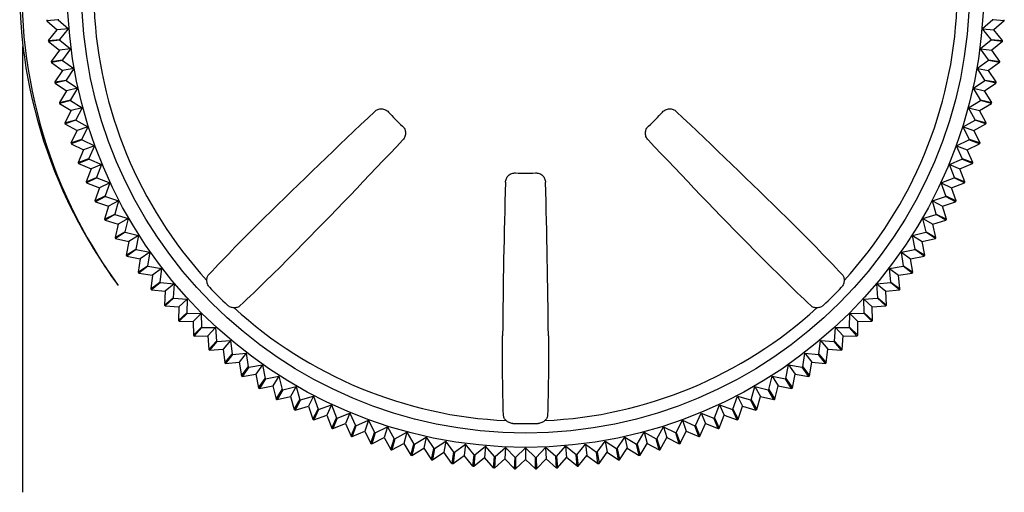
# Model space of a CAD drawing. Header units: millimetres. Extents: x 61 to 724, y -143 to 571.
# Tile 21 of 28: x 311 to 331, y 233 to 243. Entities that reach past the tile are written whole.
import ezdxf

# ---------------------------------------------------------------- set-up
doc = ezdxf.new("R2010")
doc.units = ezdxf.units.MM
doc.layers.add('11', color=2, linetype='CONTINUOUS')

msp = doc.modelspace()

# ---------------------------------------------------------------- linework, layer by layer
at = {"layer": '11'}
for p, q in [((311.772, 242.978), (311.536, 242.957)), ((311.772, 242.978), (311.988, 242.789)), ((331.255, 242.978), (331.04, 242.789)), ((331.492, 242.957), (331.255, 242.978)), ((311.536, 242.957), (311.751, 242.768)), ((311.572, 242.544), (311.751, 242.768)), ((311.988, 242.789), (311.751, 242.768)), ((311.808, 242.565), (311.988, 242.789)), ((331.04, 242.789), (331.276, 242.768)), ((331.219, 242.565), (331.04, 242.789)), ((331.492, 242.957), (331.276, 242.768)), ((331.455, 242.544), (331.276, 242.768)), ((311.572, 242.544), (311.808, 242.565)), ((331.219, 242.565), (331.455, 242.544)), ((311.04, 233.138), (311.04, 242.422)), ((311.81, 242.553), (311.574, 242.522)), ((311.574, 242.522), (311.798, 242.343)), ((312.033, 242.374), (311.798, 242.343)), ((311.81, 242.553), (312.033, 242.374)), ((312.033, 242.374), (311.864, 242.143)), ((331.218, 242.553), (330.994, 242.374)), ((330.994, 242.374), (331.23, 242.343)), ((331.164, 242.143), (330.994, 242.374)), ((331.453, 242.522), (331.218, 242.553)), ((331.453, 242.522), (331.23, 242.343)), ((311.798, 242.343), (311.628, 242.112)), ((331.399, 242.112), (331.23, 242.343)), ((311.628, 242.112), (311.864, 242.143)), ((311.866, 242.131), (311.632, 242.09)), ((311.632, 242.09), (311.863, 241.92)), ((311.632, 242.09), (311.632, 242.09)), ((312.097, 241.962), (311.863, 241.92)), ((311.866, 242.131), (312.097, 241.962)), ((312.097, 241.962), (311.937, 241.723)), ((331.162, 242.131), (330.931, 241.962)), ((330.931, 241.962), (331.165, 241.92)), ((331.09, 241.723), (330.931, 241.962)), ((331.395, 242.09), (331.162, 242.131)), ((331.164, 242.143), (331.399, 242.112)), ((331.396, 242.09), (331.165, 241.92)), ((331.396, 242.09), (331.395, 242.09)), ((311.863, 241.92), (311.704, 241.682)), ((331.324, 241.682), (331.165, 241.92)), ((311.704, 241.682), (311.937, 241.723)), ((311.94, 241.712), (311.708, 241.66)), ((311.708, 241.66), (311.946, 241.501)), ((311.708, 241.66), (311.708, 241.66)), ((311.94, 241.712), (312.178, 241.552)), ((312.178, 241.552), (311.946, 241.501)), ((312.178, 241.552), (312.029, 241.307)), ((330.849, 241.552), (331.088, 241.712)), ((330.849, 241.552), (331.081, 241.501)), ((330.998, 241.307), (330.849, 241.552)), ((331.081, 241.501), (331.319, 241.66)), ((331.319, 241.66), (331.088, 241.712)), ((331.09, 241.723), (331.324, 241.682)), ((331.319, 241.66), (331.319, 241.66)), ((311.946, 241.501), (311.798, 241.256)), ((331.23, 241.256), (331.081, 241.501)), ((311.798, 241.256), (312.029, 241.307)), ((312.032, 241.296), (311.803, 241.235)), ((311.803, 241.235), (311.803, 241.234)), ((311.803, 241.234), (312.048, 241.086)), ((312.032, 241.296), (312.277, 241.147)), ((312.277, 241.147), (312.048, 241.086)), ((312.277, 241.147), (312.139, 240.896)), ((330.75, 241.147), (330.995, 241.296)), ((330.75, 241.147), (330.979, 241.086)), ((330.888, 240.896), (330.75, 241.147)), ((330.979, 241.086), (331.224, 241.234)), ((331.224, 241.235), (330.995, 241.296)), ((330.998, 241.307), (331.23, 241.256)), ((331.224, 241.234), (331.224, 241.235)), ((312.048, 241.086), (311.91, 240.834)), ((331.117, 240.834), (330.979, 241.086)), ((311.91, 240.834), (312.139, 240.896)), ((311.916, 240.813), (312.168, 240.675)), ((311.917, 240.813), (311.916, 240.813)), ((312.143, 240.885), (311.917, 240.813)), ((312.143, 240.885), (312.394, 240.747)), ((312.394, 240.747), (312.168, 240.675)), ((312.394, 240.747), (312.267, 240.49)), ((330.633, 240.747), (330.885, 240.885)), ((330.633, 240.747), (330.86, 240.675)), ((330.76, 240.49), (330.633, 240.747)), ((330.86, 240.675), (331.111, 240.813)), ((331.111, 240.813), (330.885, 240.885)), ((330.888, 240.896), (331.117, 240.834)), ((331.111, 240.813), (331.111, 240.813)), ((312.168, 240.675), (312.041, 240.418)), ((330.987, 240.418), (330.86, 240.675)), ((312.041, 240.418), (312.267, 240.49)), ((312.271, 240.478), (312.048, 240.397)), ((312.048, 240.397), (312.305, 240.27)), ((312.048, 240.397), (312.048, 240.397)), ((312.271, 240.478), (312.528, 240.352)), ((312.528, 240.352), (312.305, 240.27)), ((312.528, 240.352), (312.413, 240.089)), ((330.499, 240.352), (330.756, 240.478)), ((330.499, 240.352), (330.722, 240.27)), ((330.615, 240.089), (330.499, 240.352)), ((330.722, 240.27), (330.979, 240.397)), ((330.979, 240.397), (330.756, 240.478)), ((330.76, 240.49), (330.987, 240.418)), ((330.979, 240.397), (330.979, 240.397)), ((312.305, 240.27), (312.19, 240.008)), ((330.838, 240.008), (330.722, 240.27)), ((312.19, 240.008), (312.413, 240.089)), ((312.417, 240.078), (312.198, 239.988)), ((312.198, 239.988), (312.198, 239.987)), ((312.198, 239.987), (312.46, 239.872)), ((312.417, 240.078), (312.679, 239.963)), ((312.679, 239.963), (312.46, 239.872)), ((312.679, 239.963), (312.575, 239.696)), ((330.348, 239.963), (330.61, 240.078)), ((330.348, 239.963), (330.567, 239.872)), ((330.452, 239.696), (330.348, 239.963)), ((330.567, 239.872), (330.83, 239.987)), ((330.829, 239.988), (330.61, 240.078)), ((330.615, 240.089), (330.838, 240.008)), ((330.83, 239.987), (330.829, 239.988)), ((312.46, 239.872), (312.356, 239.605)), ((312.356, 239.605), (312.575, 239.696)), ((330.452, 239.696), (330.671, 239.605)), ((330.671, 239.605), (330.567, 239.872)), ((312.58, 239.685), (312.365, 239.585)), ((312.365, 239.585), (312.365, 239.584)), ((312.365, 239.584), (312.632, 239.481)), ((312.58, 239.685), (312.847, 239.581)), ((312.847, 239.581), (312.632, 239.481)), ((312.847, 239.581), (312.755, 239.31)), ((330.18, 239.581), (330.447, 239.685)), ((330.18, 239.581), (330.395, 239.481)), ((330.272, 239.31), (330.18, 239.581)), ((330.395, 239.481), (330.662, 239.584)), ((330.662, 239.585), (330.447, 239.685)), ((330.662, 239.584), (330.662, 239.585)), ((312.632, 239.481), (312.54, 239.209)), ((312.54, 239.209), (312.755, 239.31)), ((312.761, 239.299), (312.55, 239.189)), ((312.761, 239.299), (313.032, 239.207)), ((329.996, 239.207), (330.267, 239.299)), ((330.477, 239.189), (330.267, 239.299)), ((330.272, 239.31), (330.487, 239.209)), ((330.487, 239.209), (330.395, 239.481)), ((312.55, 239.189), (312.821, 239.097)), ((312.55, 239.189), (312.55, 239.189)), ((312.821, 239.097), (312.741, 238.822)), ((313.032, 239.207), (312.821, 239.097)), ((313.032, 239.207), (312.952, 238.932)), ((329.996, 239.207), (330.206, 239.097)), ((330.076, 238.932), (329.996, 239.207)), ((330.206, 239.097), (330.477, 239.189)), ((330.286, 238.822), (330.206, 239.097)), ((330.477, 239.189), (330.477, 239.189)), ((312.741, 238.822), (312.952, 238.932)), ((312.957, 238.921), (312.752, 238.802)), ((312.957, 238.921), (313.232, 238.841)), ((329.795, 238.841), (330.07, 238.921)), ((330.276, 238.802), (330.07, 238.921)), ((330.076, 238.932), (330.286, 238.822)), ((312.752, 238.802), (313.027, 238.722)), ((313.027, 238.722), (312.959, 238.444)), ((313.232, 238.841), (313.027, 238.722)), ((313.232, 238.841), (313.164, 238.563)), ((329.795, 238.841), (330, 238.722)), ((329.863, 238.563), (329.795, 238.841)), ((330, 238.722), (330.276, 238.802)), ((330.069, 238.444), (330, 238.722)), ((312.959, 238.444), (313.164, 238.563)), ((313.171, 238.552), (312.97, 238.425)), ((313.171, 238.552), (313.449, 238.484)), ((313.449, 238.484), (313.249, 238.357)), ((313.449, 238.484), (313.393, 238.203)), ((329.578, 238.484), (329.857, 238.552)), ((329.578, 238.484), (329.779, 238.357)), ((329.634, 238.203), (329.578, 238.484)), ((330.057, 238.425), (329.857, 238.552)), ((329.863, 238.563), (330.069, 238.444)), ((312.97, 238.425), (313.249, 238.357)), ((313.249, 238.357), (313.193, 238.076)), ((329.779, 238.357), (330.057, 238.425)), ((329.835, 238.076), (329.779, 238.357)), ((313.193, 238.076), (313.393, 238.203)), ((313.4, 238.193), (313.205, 238.057)), ((313.205, 238.057), (313.486, 238.001)), ((313.4, 238.193), (313.681, 238.137)), ((313.681, 238.137), (313.486, 238.001)), ((313.681, 238.137), (313.637, 237.854)), ((329.347, 238.137), (329.628, 238.193)), ((329.347, 238.137), (329.541, 238.001)), ((329.39, 237.854), (329.347, 238.137)), ((329.541, 238.001), (329.822, 238.057)), ((329.822, 238.057), (329.628, 238.193)), ((329.634, 238.203), (329.835, 238.076)), ((313.486, 238.001), (313.443, 237.718)), ((313.443, 237.718), (313.637, 237.854)), ((313.644, 237.845), (313.456, 237.7)), ((313.644, 237.845), (313.927, 237.801)), ((329.1, 237.801), (329.383, 237.845)), ((329.572, 237.7), (329.383, 237.845)), ((329.39, 237.854), (329.585, 237.718)), ((329.585, 237.718), (329.541, 238.001)), ((313.456, 237.7), (313.739, 237.656)), ((313.739, 237.656), (313.708, 237.372)), ((313.927, 237.801), (313.739, 237.656)), ((313.927, 237.801), (313.896, 237.516)), ((329.131, 237.516), (329.1, 237.801)), ((329.1, 237.801), (329.288, 237.656)), ((329.288, 237.656), (329.572, 237.7)), ((329.319, 237.372), (329.288, 237.656)), ((313.708, 237.372), (313.896, 237.516)), ((313.904, 237.507), (313.722, 237.354)), ((313.904, 237.507), (314.189, 237.476)), ((314.189, 237.476), (314.007, 237.323)), ((314.189, 237.476), (314.17, 237.19)), ((328.839, 237.476), (329.124, 237.507)), ((328.858, 237.19), (328.839, 237.476)), ((328.839, 237.476), (329.021, 237.323)), ((329.306, 237.354), (329.124, 237.507)), ((329.131, 237.516), (329.319, 237.372)), ((313.722, 237.354), (314.007, 237.323)), ((314.007, 237.323), (313.988, 237.037)), ((329.021, 237.323), (329.306, 237.354)), ((329.039, 237.037), (329.021, 237.323)), ((313.988, 237.037), (314.17, 237.19)), ((314.178, 237.181), (314.003, 237.02)), ((314.003, 237.02), (314.289, 237.002)), ((314.178, 237.181), (314.464, 237.162)), ((314.464, 237.162), (314.289, 237.002)), ((314.464, 237.162), (314.457, 236.875)), ((328.564, 237.162), (328.85, 237.181)), ((328.57, 236.875), (328.564, 237.162)), ((328.564, 237.162), (328.739, 237.002)), ((328.739, 237.002), (329.025, 237.02)), ((329.025, 237.02), (328.85, 237.181)), ((328.858, 237.19), (329.039, 237.037)), ((314.289, 237.002), (314.282, 236.715)), ((314.282, 236.715), (314.457, 236.875)), ((314.466, 236.867), (314.298, 236.699)), ((314.466, 236.867), (314.752, 236.861)), ((314.752, 236.861), (314.584, 236.693)), ((314.752, 236.861), (314.758, 236.574)), ((328.269, 236.574), (328.275, 236.861)), ((328.275, 236.861), (328.562, 236.867)), ((328.275, 236.861), (328.443, 236.693)), ((328.73, 236.699), (328.562, 236.867)), ((328.57, 236.875), (328.745, 236.715)), ((328.745, 236.715), (328.739, 237.002)), ((314.298, 236.699), (314.584, 236.693)), ((314.584, 236.693), (314.591, 236.406)), ((328.437, 236.406), (328.443, 236.693)), ((328.443, 236.693), (328.73, 236.699)), ((314.591, 236.406), (314.758, 236.574)), ((314.767, 236.566), (314.607, 236.391)), ((314.767, 236.566), (315.053, 236.572)), ((315.053, 236.572), (314.893, 236.397)), ((315.053, 236.572), (315.072, 236.286)), ((327.955, 236.286), (327.974, 236.572)), ((327.974, 236.572), (328.26, 236.566)), ((327.974, 236.572), (328.134, 236.397)), ((328.421, 236.391), (328.26, 236.566)), ((328.269, 236.574), (328.437, 236.406)), ((314.607, 236.391), (314.893, 236.397)), ((314.893, 236.397), (314.912, 236.111)), ((314.912, 236.111), (315.072, 236.286)), ((315.081, 236.278), (314.929, 236.096)), ((315.081, 236.278), (315.367, 236.297)), ((315.367, 236.297), (315.215, 236.115)), ((315.367, 236.297), (315.398, 236.012)), ((327.629, 236.012), (327.66, 236.297)), ((327.66, 236.297), (327.946, 236.278)), ((327.66, 236.297), (327.813, 236.115)), ((328.099, 236.096), (327.946, 236.278)), ((327.955, 236.286), (328.115, 236.111)), ((328.115, 236.111), (328.134, 236.397)), ((328.134, 236.397), (328.421, 236.391)), ((314.929, 236.096), (315.215, 236.115)), ((315.215, 236.115), (315.246, 235.83)), ((315.246, 235.83), (315.398, 236.012)), ((315.408, 236.005), (315.263, 235.816)), ((315.408, 236.005), (315.693, 236.036)), ((315.693, 236.036), (315.548, 235.847)), ((315.693, 236.036), (315.736, 235.753)), ((327.291, 235.753), (327.335, 236.036)), ((327.335, 236.036), (327.62, 236.005)), ((327.335, 236.036), (327.479, 235.847)), ((327.764, 235.816), (327.62, 236.005)), ((327.629, 236.012), (327.782, 235.83)), ((327.782, 235.83), (327.813, 236.115)), ((327.813, 236.115), (328.099, 236.096)), ((315.263, 235.816), (315.548, 235.847)), ((315.548, 235.847), (315.592, 235.564)), ((315.746, 235.746), (316.029, 235.789)), ((316.029, 235.789), (315.893, 235.595)), ((316.029, 235.789), (316.085, 235.508)), ((326.942, 235.508), (326.998, 235.789)), ((326.998, 235.789), (327.282, 235.746)), ((326.998, 235.789), (327.135, 235.595)), ((327.436, 235.564), (327.479, 235.847)), ((327.479, 235.847), (327.764, 235.816)), ((315.592, 235.564), (315.736, 235.753)), ((315.746, 235.746), (315.61, 235.551)), ((315.61, 235.551), (315.893, 235.595)), ((315.893, 235.595), (315.949, 235.314)), ((327.079, 235.314), (327.135, 235.595)), ((327.135, 235.595), (327.418, 235.551)), ((327.418, 235.551), (327.282, 235.746)), ((327.291, 235.753), (327.436, 235.564)), ((315.949, 235.314), (316.085, 235.508)), ((316.095, 235.501), (315.967, 235.301)), ((316.095, 235.501), (316.376, 235.557)), ((316.376, 235.557), (316.248, 235.357)), ((316.376, 235.557), (316.444, 235.279)), ((326.583, 235.279), (326.652, 235.557)), ((326.652, 235.557), (326.933, 235.501)), ((326.652, 235.557), (326.779, 235.357)), ((327.06, 235.301), (326.933, 235.501)), ((326.942, 235.508), (327.079, 235.314)), ((315.967, 235.301), (316.248, 235.357)), ((316.248, 235.357), (316.316, 235.079)), ((316.316, 235.079), (316.444, 235.279)), ((316.454, 235.273), (316.335, 235.067)), ((316.454, 235.273), (316.733, 235.341)), ((316.733, 235.341), (316.614, 235.135)), ((316.733, 235.341), (316.813, 235.066)), ((326.215, 235.066), (326.295, 235.341)), ((326.295, 235.341), (326.573, 235.273)), ((326.295, 235.341), (326.414, 235.135)), ((326.692, 235.067), (326.573, 235.273)), ((326.583, 235.279), (326.711, 235.079)), ((326.711, 235.079), (326.779, 235.357)), ((326.779, 235.357), (327.06, 235.301)), ((316.335, 235.067), (316.614, 235.135)), ((316.614, 235.135), (316.694, 234.86)), ((316.694, 234.86), (316.813, 235.066)), ((316.823, 235.06), (316.714, 234.849)), ((316.823, 235.06), (317.098, 235.14)), ((317.098, 235.14), (316.989, 234.93)), ((317.098, 235.14), (317.19, 234.869)), ((325.837, 234.869), (325.929, 235.14)), ((325.929, 235.14), (326.204, 235.06)), ((325.929, 235.14), (326.039, 234.93)), ((326.314, 234.849), (326.204, 235.06)), ((326.215, 235.066), (326.333, 234.86)), ((326.333, 234.86), (326.414, 235.135)), ((326.414, 235.135), (326.692, 235.067)), ((316.714, 234.849), (316.989, 234.93)), ((316.989, 234.93), (317.081, 234.658)), ((317.081, 234.659), (317.19, 234.869)), ((317.201, 234.864), (317.101, 234.648)), ((317.201, 234.864), (317.472, 234.956)), ((317.472, 234.956), (317.372, 234.741)), ((317.472, 234.956), (317.576, 234.689)), ((317.587, 234.684), (317.854, 234.788)), ((317.854, 234.788), (317.763, 234.568)), ((317.854, 234.788), (317.97, 234.525)), ((325.058, 234.525), (325.173, 234.788)), ((325.173, 234.788), (325.44, 234.684)), ((325.173, 234.788), (325.264, 234.568)), ((325.451, 234.689), (325.555, 234.956)), ((325.555, 234.956), (325.826, 234.864)), ((325.555, 234.956), (325.655, 234.741)), ((325.927, 234.648), (325.826, 234.864)), ((325.837, 234.869), (325.946, 234.659)), ((325.947, 234.658), (326.039, 234.93)), ((326.039, 234.93), (326.314, 234.849)), ((317.081, 234.658), (317.081, 234.659)), ((317.101, 234.648), (317.372, 234.741)), ((317.372, 234.741), (317.476, 234.473)), ((317.476, 234.474), (317.576, 234.689)), ((317.587, 234.684), (317.496, 234.465)), ((317.496, 234.465), (317.763, 234.568)), ((317.763, 234.568), (317.879, 234.306)), ((317.981, 234.521), (318.243, 234.636)), ((318.243, 234.636), (318.162, 234.413)), ((318.243, 234.636), (318.37, 234.38)), ((324.657, 234.38), (324.784, 234.636)), ((324.784, 234.636), (325.046, 234.521)), ((324.784, 234.636), (324.865, 234.413)), ((325.148, 234.306), (325.264, 234.568)), ((325.264, 234.568), (325.531, 234.465)), ((325.531, 234.465), (325.44, 234.684)), ((325.451, 234.689), (325.551, 234.474)), ((325.551, 234.473), (325.655, 234.741)), ((325.655, 234.741), (325.927, 234.648)), ((325.946, 234.659), (325.947, 234.658)), ((317.476, 234.473), (317.476, 234.474)), ((317.879, 234.306), (317.97, 234.525)), ((317.981, 234.521), (317.9, 234.298)), ((317.9, 234.298), (318.162, 234.413)), ((318.162, 234.413), (318.289, 234.156)), ((318.289, 234.157), (318.37, 234.38)), ((318.381, 234.376), (318.31, 234.149)), ((318.381, 234.376), (318.638, 234.502)), ((318.638, 234.502), (318.567, 234.276)), ((318.638, 234.502), (318.776, 234.251)), ((318.788, 234.248), (319.039, 234.386)), ((319.039, 234.386), (318.977, 234.156)), ((319.039, 234.386), (319.187, 234.141)), ((323.84, 234.141), (323.989, 234.386)), ((323.989, 234.386), (324.24, 234.248)), ((323.989, 234.386), (324.05, 234.156)), ((324.251, 234.251), (324.389, 234.502)), ((324.389, 234.502), (324.646, 234.376)), ((324.389, 234.502), (324.461, 234.276)), ((324.718, 234.149), (324.646, 234.376)), ((324.657, 234.38), (324.738, 234.157)), ((324.739, 234.156), (324.865, 234.413)), ((324.865, 234.413), (325.128, 234.298)), ((325.128, 234.298), (325.046, 234.521)), ((325.058, 234.525), (325.148, 234.306)), ((325.551, 234.474), (325.551, 234.473)), ((317.879, 234.306), (317.879, 234.306)), ((318.289, 234.156), (318.289, 234.157)), ((318.31, 234.149), (318.567, 234.276)), ((318.567, 234.276), (318.705, 234.025)), ((318.705, 234.025), (318.776, 234.251)), ((318.788, 234.248), (318.726, 234.019)), ((318.726, 234.019), (318.977, 234.156)), ((318.977, 234.156), (319.126, 233.911)), ((319.199, 234.138), (319.444, 234.286)), ((319.444, 234.286), (319.393, 234.055)), ((319.444, 234.286), (319.603, 234.048)), ((319.615, 234.046), (319.853, 234.205)), ((319.853, 234.205), (319.812, 233.971)), ((320.023, 233.974), (319.853, 234.205)), ((323.005, 233.974), (323.174, 234.205)), ((323.174, 234.205), (323.412, 234.046)), ((323.174, 234.205), (323.215, 233.971)), ((323.424, 234.048), (323.583, 234.286)), ((323.583, 234.286), (323.828, 234.138)), ((323.583, 234.286), (323.635, 234.055)), ((323.901, 233.911), (324.05, 234.156)), ((324.05, 234.156), (324.301, 234.019)), ((324.301, 234.019), (324.24, 234.248)), ((324.251, 234.251), (324.322, 234.025)), ((324.323, 234.025), (324.461, 234.276)), ((324.461, 234.276), (324.718, 234.149)), ((324.738, 234.157), (324.739, 234.156)), ((325.148, 234.306), (325.148, 234.306)), ((318.705, 234.025), (318.705, 234.025)), ((319.126, 233.912), (319.187, 234.141)), ((319.199, 234.138), (319.148, 233.906)), ((319.148, 233.906), (319.393, 234.055)), ((319.393, 234.055), (319.552, 233.816)), ((319.552, 233.817), (319.603, 234.048)), ((319.615, 234.046), (319.574, 233.812)), ((319.574, 233.812), (319.812, 233.971)), ((319.981, 233.74), (319.812, 233.971)), ((319.982, 233.741), (320.023, 233.974)), ((320.034, 233.972), (320.003, 233.737)), ((320.034, 233.972), (320.266, 234.142)), ((320.266, 234.142), (320.235, 233.906)), ((320.445, 233.918), (320.266, 234.142)), ((320.457, 233.917), (320.68, 234.096)), ((320.68, 234.096), (320.66, 233.86)), ((320.869, 233.881), (320.68, 234.096)), ((320.881, 233.88), (321.097, 234.069)), ((321.097, 234.069), (321.086, 233.832)), ((321.295, 233.862), (321.097, 234.069)), ((321.307, 233.862), (321.514, 234.06)), ((321.514, 234.06), (321.514, 233.822)), ((321.721, 233.862), (321.514, 234.06)), ((321.733, 233.862), (321.931, 234.069)), ((321.931, 234.069), (321.941, 233.832)), ((322.146, 233.88), (321.931, 234.069)), ((322.158, 233.881), (322.347, 234.096)), ((322.347, 234.096), (322.368, 233.86)), ((322.571, 233.917), (322.347, 234.096)), ((322.582, 233.918), (322.762, 234.142)), ((322.762, 234.142), (322.793, 233.906)), ((322.762, 234.142), (322.993, 233.972)), ((323.024, 233.737), (322.993, 233.972)), ((323.005, 233.974), (323.046, 233.741)), ((323.046, 233.74), (323.215, 233.971)), ((323.215, 233.971), (323.454, 233.812)), ((323.454, 233.812), (323.412, 234.046)), ((323.424, 234.048), (323.475, 233.817)), ((323.475, 233.816), (323.635, 234.055)), ((323.635, 234.055), (323.88, 233.906)), ((323.88, 233.906), (323.828, 234.138)), ((323.84, 234.141), (323.901, 233.912)), ((324.322, 234.025), (324.323, 234.025)), ((319.126, 233.911), (319.126, 233.912)), ((319.552, 233.816), (319.552, 233.817)), ((319.981, 233.74), (319.982, 233.741)), ((320.003, 233.737), (320.235, 233.906)), ((320.414, 233.683), (320.235, 233.906)), ((320.414, 233.683), (320.445, 233.918)), ((320.457, 233.917), (320.436, 233.68)), ((320.436, 233.68), (320.66, 233.86)), ((320.849, 233.644), (320.66, 233.86)), ((320.849, 233.644), (320.869, 233.881)), ((320.881, 233.88), (320.871, 233.643)), ((320.871, 233.643), (321.086, 233.832)), ((321.284, 233.625), (321.086, 233.832)), ((321.284, 233.625), (321.295, 233.862)), ((321.307, 233.862), (321.307, 233.624)), ((321.307, 233.624), (321.514, 233.822)), ((321.721, 233.624), (321.514, 233.822)), ((321.721, 233.624), (321.721, 233.862)), ((321.733, 233.862), (321.743, 233.625)), ((321.743, 233.625), (321.941, 233.832)), ((322.157, 233.643), (321.941, 233.832)), ((322.157, 233.643), (322.146, 233.88)), ((322.158, 233.881), (322.179, 233.644)), ((322.179, 233.644), (322.368, 233.86)), ((322.591, 233.68), (322.368, 233.86)), ((322.591, 233.68), (322.571, 233.917)), ((322.582, 233.918), (322.613, 233.683)), ((322.613, 233.683), (322.793, 233.906)), ((322.793, 233.906), (323.024, 233.737)), ((323.046, 233.741), (323.046, 233.74)), ((323.475, 233.817), (323.475, 233.816)), ((323.901, 233.912), (323.901, 233.911))]:
    msp.add_line(p, q, dxfattribs=at)
for radius in [9.549, 9.252]:
    msp.add_circle((321.514, 243.622), radius, dxfattribs=at)
for centre, radius, start, end in [((321.514, 243.622), 10.542, 83.4644, 186.5356), ((321.514, 243.622), 10.5, 53.9757, 216.0243), ((321.514, 243.622), 9, 182.5543, 222.4457), ((321.514, 243.622), 9, 317.5543, 357.4457), ((321.514, 243.622), 10, 183.6864, 183.8136), ((321.514, 243.622), 9.763, 183.7149, 183.7851), ((321.514, 243.622), 9.763, 356.2149, 356.2851), ((321.514, 243.622), 10, 356.1864, 356.3136), ((321.514, 243.622), 9.763, 186.2149, 186.2851), ((321.514, 243.622), 9.763, 353.7149, 353.7851), ((321.514, 243.622), 10, 186.1864, 186.3136), ((321.514, 243.622), 10, 353.6864, 353.8136), ((321.514, 243.622), 10, 188.6864, 188.8136), ((321.514, 243.622), 9.763, 188.7149, 188.7851), ((321.514, 243.622), 9.763, 351.2149, 351.2851), ((321.514, 243.622), 10, 351.1864, 351.3136), ((321.514, 243.622), 10, 191.1864, 191.3136), ((321.514, 243.622), 9.763, 191.2149, 191.2851), ((321.514, 243.622), 9.763, 348.7149, 348.7851), ((321.514, 243.622), 10, 348.6864, 348.8136), ((321.514, 243.622), 10, 193.6864, 193.8136), ((321.514, 243.622), 9.763, 193.7149, 193.7851), ((321.514, 243.622), 9.763, 346.2149, 346.2851), ((321.514, 243.622), 10, 346.1864, 346.3136), ((427.468, 125.454), 158.962, 133.33852, 134.49142), ((321.514, 243.622), 3.84, 221.9163, 228.0837), ((321.514, 243.622), 3.84, 311.9163, 318.0837), ((215.559, 125.454), 158.962, 45.50858, 46.66148), ((321.514, 243.622), 10, 196.1864, 196.3136), ((321.514, 243.622), 9.763, 196.2149, 196.2851), ((321.514, 243.622), 9.763, 343.7149, 343.7851), ((321.514, 243.622), 10, 343.6864, 343.8136), ((321.514, 243.622), 10, 198.6864, 198.8136), ((321.514, 243.622), 9.763, 198.7149, 198.7851), ((203.345, 349.576), 158.962, 315.50858, 316.66148), ((439.682, 349.576), 158.962, 223.33852, 224.49142), ((321.514, 243.622), 9.763, 341.2149, 341.2851), ((321.514, 243.622), 10, 341.1864, 341.3136), ((321.514, 243.622), 10, 201.1864, 201.3136), ((321.514, 243.622), 9.763, 201.2149, 201.2851), ((321.514, 243.622), 9.763, 338.7149, 338.7851), ((321.514, 243.622), 10, 338.6864, 338.8136), ((321.514, 243.622), 9.763, 203.7149, 203.7851), ((321.514, 243.622), 3.84, 266.9163, 273.0837), ((321.514, 243.622), 9.763, 336.2149, 336.2851), ((321.514, 243.622), 10, 203.6864, 203.8136), ((479.992, 234.985), 158.962, 178.33852, 179.49142), ((163.035, 234.985), 158.962, 0.50858, 1.66148), ((321.514, 243.622), 10, 336.1864, 336.3136), ((321.514, 243.622), 9.763, 206.2149, 206.2851), ((321.514, 243.622), 9.763, 333.7149, 333.7851), ((321.514, 243.622), 10, 206.1864, 206.3136), ((321.514, 243.622), 10, 333.6864, 333.8136), ((322.178, 244.114), 11.327, 206.7882, 216.0577), ((321.514, 243.622), 9.763, 208.7149, 208.7851), ((321.514, 243.622), 9.763, 331.2149, 331.2851), ((321.514, 243.622), 10, 208.6864, 208.8136), ((321.514, 243.622), 10, 331.1864, 331.3136), ((321.514, 243.622), 9.763, 211.2149, 211.2851), ((321.514, 243.622), 9.763, 328.7149, 328.7851), ((321.514, 243.622), 10, 211.1864, 211.3136), ((321.514, 243.622), 10, 328.6864, 328.8136), ((321.514, 243.622), 10, 213.6864, 213.8136), ((321.514, 243.622), 9.763, 213.7149, 213.7851), ((321.514, 243.622), 9.763, 326.2149, 326.2851), ((321.514, 243.622), 10, 326.1864, 326.3136), ((321.514, 243.622), 9.763, 216.2149, 216.2851), ((321.514, 243.622), 9.763, 323.7149, 323.7851), ((321.514, 243.622), 10, 216.1864, 216.3136), ((321.514, 243.622), 10, 323.6864, 323.8136), ((321.514, 243.622), 9.763, 218.7149, 218.7851), ((321.514, 243.622), 9.763, 321.2149, 321.2851), ((321.514, 243.622), 10, 218.6864, 218.8136), ((321.514, 243.622), 9.055, 223.3305, 226.6695), ((321.514, 243.622), 9.055, 313.3305, 316.6695), ((321.514, 243.622), 10, 321.1864, 321.3136), ((321.514, 243.622), 10, 221.1864, 221.3136), ((321.514, 243.622), 9.763, 221.2149, 221.2851), ((321.514, 243.622), 9.763, 318.7149, 318.7851), ((321.514, 243.622), 10, 318.6864, 318.8136), ((321.514, 243.622), 9.763, 223.7149, 223.7851), ((321.514, 243.622), 9, 227.5543, 267.4457), ((321.514, 243.622), 9, 272.5543, 312.4457), ((321.514, 243.622), 9.763, 316.2149, 316.2851), ((321.514, 243.622), 10, 223.6864, 223.8136), ((321.514, 243.622), 10, 316.1864, 316.3136), ((321.514, 243.622), 10, 226.1864, 226.3136), ((321.514, 243.622), 9.763, 226.2149, 226.2851), ((321.514, 243.622), 9.763, 313.7149, 313.7851), ((321.514, 243.622), 10, 313.6864, 313.8136), ((321.514, 243.622), 9.763, 228.7149, 228.7851), ((321.514, 243.622), 9.763, 311.2149, 311.2851), ((321.514, 243.622), 10, 228.6864, 228.8136), ((321.514, 243.622), 9.763, 231.2149, 231.2851), ((321.514, 243.622), 9.763, 308.7149, 308.7851), ((321.514, 243.622), 10, 311.1864, 311.3136), ((321.514, 243.622), 10, 231.1864, 231.3136), ((321.514, 243.622), 10, 308.6864, 308.8136), ((321.514, 243.622), 9.763, 233.7149, 233.7851), ((321.514, 243.622), 9.763, 306.2149, 306.2851), ((321.514, 243.622), 10, 233.6864, 233.8136), ((321.514, 243.622), 9.763, 236.2149, 236.2851), ((321.514, 243.622), 9.763, 303.7149, 303.7851), ((321.514, 243.622), 10, 306.1864, 306.3136), ((321.514, 243.622), 10, 236.1864, 236.3136), ((321.514, 243.622), 9.763, 238.7149, 238.7851), ((321.514, 243.622), 9.763, 301.2149, 301.2851), ((321.514, 243.622), 10, 303.6864, 303.8136), ((321.514, 243.622), 10, 238.6864, 238.8136), ((321.514, 243.622), 9.763, 241.2149, 241.2851), ((321.514, 243.622), 9.763, 298.7149, 298.7851), ((321.514, 243.622), 10, 301.1864, 301.3136), ((321.514, 243.622), 10, 241.1864, 241.3136), ((321.514, 243.622), 9.763, 243.7149, 243.7851), ((321.514, 243.622), 9.763, 296.2149, 296.2851), ((321.514, 243.622), 10, 298.6864, 298.8136), ((321.514, 243.622), 10, 243.6864, 243.8136), ((321.514, 243.622), 9.763, 246.2149, 246.2851), ((321.514, 243.622), 9.055, 268.3305, 271.6695), ((321.514, 243.622), 9.763, 293.7149, 293.7851), ((321.514, 243.622), 10, 296.1864, 296.3136), ((321.514, 243.622), 10, 246.1864, 246.3136), ((321.514, 243.622), 9.763, 248.7149, 248.7851), ((321.514, 243.622), 9.763, 251.2149, 251.2851), ((321.514, 243.622), 9.763, 288.7149, 288.7851), ((321.514, 243.622), 9.763, 291.2149, 291.2851), ((321.514, 243.622), 10, 293.6864, 293.8136), ((321.514, 243.622), 10, 248.6864, 248.8136), ((321.514, 243.622), 10, 251.1864, 251.3136), ((321.514, 243.622), 9.763, 253.7149, 253.7851), ((321.514, 243.622), 9.763, 286.2149, 286.2851), ((321.514, 243.622), 10, 288.6864, 288.8136), ((321.514, 243.622), 10, 291.1864, 291.3136), ((321.514, 243.622), 10, 253.6864, 253.8136), ((321.514, 243.622), 9.763, 256.2149, 256.2851), ((321.514, 243.622), 9.763, 258.7149, 258.7851), ((321.514, 243.622), 9.763, 261.2149, 261.2851), ((321.514, 243.622), 9.763, 278.7149, 278.7851), ((321.514, 243.622), 9.763, 281.2149, 281.2851), ((321.514, 243.622), 9.763, 283.7149, 283.7851), ((321.514, 243.622), 10, 286.1864, 286.3136), ((321.514, 243.622), 10, 256.1864, 256.3136), ((321.514, 243.622), 10, 258.6864, 258.8136), ((321.514, 243.622), 10, 261.1864, 261.3136), ((321.514, 243.622), 9.763, 263.7149, 263.7851), ((321.514, 243.622), 9.763, 266.2149, 266.2851), ((321.514, 243.622), 9.763, 268.7149, 268.7851), ((321.514, 243.622), 9.763, 271.2149, 271.2851), ((321.514, 243.622), 9.763, 273.7149, 273.7851), ((321.514, 243.622), 9.763, 276.2149, 276.2851), ((321.514, 243.622), 10, 278.6864, 278.8136), ((321.514, 243.622), 10, 281.1864, 281.3136), ((321.514, 243.622), 10, 283.6864, 283.8136), ((321.514, 243.622), 10, 263.6864, 263.8136), ((321.514, 243.622), 10, 266.1864, 266.3136), ((321.514, 243.622), 10, 268.6864, 268.8136), ((321.514, 243.622), 10, 271.1864, 271.3136), ((321.514, 243.622), 10, 273.6864, 273.8136), ((321.514, 243.622), 10, 276.1864, 276.3136)]:
    msp.add_arc(centre, radius, start, end, dxfattribs=at)
for centre, major_axis, ratio, start_param, end_param in [((321.222, 243.622), (10.252, 0), 0.999595, -3.024238, -2.674642), ((309.992, 233.146), (1.048, -0.01), 0.477142, 0.002407, 0.004522)]:
    msp.add_ellipse(centre, major_axis=major_axis, ratio=ratio, start_param=start_param, end_param=end_param, dxfattribs=at)
for points, knots in [([(318.371, 241.068), (318.39, 241.087), (318.436, 241.115), (318.516, 241.128), (318.595, 241.109), (318.639, 241.077), (318.657, 241.057)], [0, 0, 0, 0, 0.250023, 0.50002, 0.750011, 1, 1, 1, 1]), ([(324.371, 241.057), (324.388, 241.077), (324.432, 241.109), (324.511, 241.128), (324.591, 241.115), (324.637, 241.087), (324.656, 241.068)], [0, 0, 0, 0, 0.249987, 0.499978, 0.749977, 1, 1, 1, 1]), ([(318.949, 240.765), (318.968, 240.747), (319.001, 240.704), (319.02, 240.625), (319.007, 240.545), (318.978, 240.499), (318.96, 240.479)], [0, 0, 0, 0, 0.249987, 0.499978, 0.749977, 1, 1, 1, 1]), ([(324.067, 240.479), (324.049, 240.499), (324.02, 240.545), (324.007, 240.625), (324.027, 240.704), (324.059, 240.747), (324.079, 240.765)], [0, 0, 0, 0, 0.250023, 0.50002, 0.750011, 1, 1, 1, 1]), ([(321.097, 239.594), (321.098, 239.621), (321.11, 239.674), (321.158, 239.739), (321.227, 239.782), (321.281, 239.79), (321.307, 239.788)], [0, 0, 0, 0, 0.250023, 0.50002, 0.750011, 1, 1, 1, 1]), ([(321.72, 239.788), (321.747, 239.79), (321.8, 239.782), (321.87, 239.739), (321.917, 239.674), (321.929, 239.621), (321.93, 239.594)], [0, 0, 0, 0, 0.249989, 0.49998, 0.749977, 1, 1, 1, 1]), ([(314.913, 237.671), (315.093, 237.863), (315.473, 238.26), (315.862, 238.649), (316.067, 238.85)], [0, 0, 0, 0, 0.478253, 1, 1, 1, 1]), ([(326.96, 238.85), (327.165, 238.649), (327.554, 238.26), (327.935, 237.863), (328.114, 237.671)], [0, 0, 0, 0, 0.521747, 1, 1, 1, 1]), ([(316.742, 238.175), (316.541, 237.971), (316.152, 237.582), (315.755, 237.201), (315.563, 237.021)], [0, 0, 0, 0, 0.521747, 1, 1, 1, 1]), ([(327.465, 237.021), (327.273, 237.201), (326.876, 237.582), (326.487, 237.971), (326.286, 238.175)], [0, 0, 0, 0, 0.478253, 1, 1, 1, 1]), ([(314.872, 237.548), (314.871, 237.571), (314.874, 237.605), (314.892, 237.646), (314.906, 237.663), (314.913, 237.671)], [0, 0, 0, 0, 0.510542, 0.75674, 1, 1, 1, 1]), ([(328.114, 237.671), (328.122, 237.663), (328.135, 237.646), (328.153, 237.605), (328.157, 237.571), (328.155, 237.548)], [0, 0, 0, 0, 0.24326, 0.489458, 1, 1, 1, 1]), ([(314.927, 237.409), (314.91, 237.427), (314.882, 237.471), (314.872, 237.523), (314.872, 237.548)], [0, 0, 0, 0, 0.50156, 1, 1, 1, 1]), ([(328.155, 237.548), (328.155, 237.523), (328.146, 237.471), (328.118, 237.427), (328.1, 237.409)], [0, 0, 0, 0, 0.498442, 1, 1, 1, 1]), ([(315.44, 236.981), (315.414, 236.981), (315.363, 236.99), (315.319, 237.018), (315.3, 237.036)], [0, 0, 0, 0, 0.498442, 1, 1, 1, 1]), ([(315.563, 237.021), (315.555, 237.014), (315.537, 237.001), (315.497, 236.983), (315.462, 236.979), (315.44, 236.981)], [0, 0, 0, 0, 0.24326, 0.489458, 1, 1, 1, 1]), ([(327.588, 236.981), (327.565, 236.979), (327.531, 236.983), (327.49, 237.001), (327.473, 237.014), (327.465, 237.021)], [0, 0, 0, 0, 0.510542, 0.75674, 1, 1, 1, 1]), ([(327.727, 237.036), (327.709, 237.018), (327.664, 236.99), (327.613, 236.981), (327.588, 236.981)], [0, 0, 0, 0, 0.50156, 1, 1, 1, 1]), ([(321.054, 234.747), (321.045, 235.01), (321.034, 235.559), (321.034, 236.109), (321.037, 236.396)], [0, 0, 0, 0, 0.478253, 1, 1, 1, 1]), ([(321.991, 236.396), (321.993, 236.109), (321.993, 235.559), (321.982, 235.01), (321.973, 234.747)], [0, 0, 0, 0, 0.521747, 1, 1, 1, 1]), ([(321.113, 234.631), (321.095, 234.646), (321.073, 234.673), (321.058, 234.714), (321.055, 234.736), (321.054, 234.747)], [0, 0, 0, 0, 0.510542, 0.75674, 1, 1, 1, 1]), ([(321.25, 234.571), (321.224, 234.572), (321.173, 234.583), (321.13, 234.613), (321.113, 234.631)], [0, 0, 0, 0, 0.501558, 1, 1, 1, 1]), ([(321.915, 234.631), (321.897, 234.613), (321.854, 234.583), (321.803, 234.572), (321.777, 234.571)], [0, 0, 0, 0, 0.498442, 1, 1, 1, 1]), ([(321.973, 234.747), (321.973, 234.736), (321.97, 234.714), (321.954, 234.673), (321.932, 234.646), (321.915, 234.631)], [0, 0, 0, 0, 0.24326, 0.489458, 1, 1, 1, 1])]:
    msp.add_open_spline(points, degree=3, knots=knots, dxfattribs=at)

doc.saveas('drawing.dxf')
